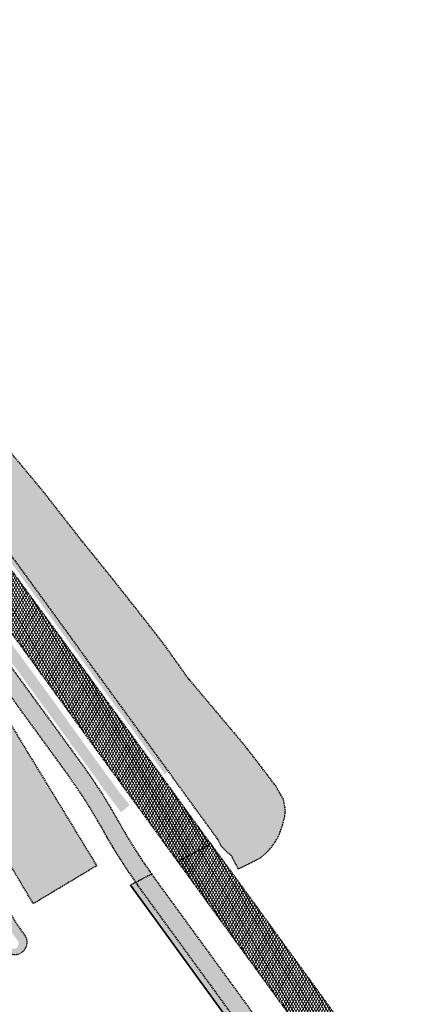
# Model space of a CAD drawing. Header units: metres. Extents: x 101723 to 104407, y 400975 to 405689.
# Tile 40 of 48: x 102775 to 102854, y 404304 to 404503. Entities that reach past the tile are written whole.
import ezdxf

# ---------------------------------------------------------------- set-up
doc = ezdxf.new("R2010")
doc.units = ezdxf.units.M
doc.linetypes.add('HIDDEN', pattern=[0.375, 0.25, -0.125])
doc.layers.add('_hulplijn voor arcering', color=1, linetype='HIDDEN', plot=False)
for name, color, linetype, lineweight, true_color in [('N-WE-GR-GRAS-V', 7, 'Continuous', 18, 0xbeffa8), ('N-WE-VH-GESLOTENVERHARDING_FIETSPAD_ASFALT-V', 7, 'Continuous', 18, 0x7db5ae), ('N-WE-VH-OPENVERHARDING_BETONTEGELS-V', 7, 'Continuous', 18, 0xc2c2c2)]:
    doc.layers.add(name, color=color, linetype=linetype, lineweight=lineweight, true_color=true_color)
for name, color, linetype, lineweight in [('N-WE-GW-TALUD-V', 76, 'Continuous', 18), ('N-WE-GW-WATERGANG_TALUD-V', 126, 'Continuous', 18), ('N-WE-VH-GESLOTENVERHARDING_ASFALT-V', 253, 'Continuous', 18), ('N-WE-VH-KANTVERHARDING-G_2', 4, 'Continuous', 35)]:
    doc.layers.add(name, color=color, linetype=linetype, lineweight=lineweight)
pattern_1 = [(59.99999999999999, (0, 0), (-0.4330127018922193, 0.2500000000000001), []), (120, (0, 0), (-0.4330127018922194, -0.2499999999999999), [])]

msp = doc.modelspace()

# ---------------------------------------------------------------- hatches: boundary and pattern name
at = {"layer": 'N-WE-GR-GRAS-V'}
h = msp.add_hatch(color=256, dxfattribs=at)
h.dxf.hatch_style = 1
h.paths.add_polyline_path([(102804.5224901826, 404350.3342588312), (102805.2368668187, 404350.8821389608), (102804.8175316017, 404351.4581781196), (102801.874848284, 404355.5005307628), (102798.9321649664, 404359.5428834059), (102795.9894816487, 404363.5852360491), (102793.0467983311, 404367.6275886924), (102790.1041150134, 404371.6699413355), (102787.1614316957, 404375.7122939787), (102784.2187483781, 404379.7546466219), (102781.2760650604, 404383.7969992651), (102778.3333817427, 404387.8393519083), (102775.3906984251, 404391.8817045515), (102772.4480151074, 404395.9240571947), (102769.5053317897, 404399.9664098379), (102766.5626484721, 404404.0087624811), (102763.6199651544, 404408.0511151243), (102760.6772818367, 404412.0934677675), (102757.7345985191, 404416.1358204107), (102754.7919152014, 404420.1781730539), (102751.8492318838, 404424.220525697), (102748.9065485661, 404428.2628783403), (102745.9638652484, 404432.3052309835), (102745.8525826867, 404432.4580994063), (102745.1269482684, 404431.9256840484)])
h = msp.add_hatch(color=256, dxfattribs=at)
h.dxf.hatch_style = 1
h.paths.add_polyline_path([(102755.1549999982, 404401.9879999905), (102747.3249999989, 404412.7329999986), (102737.501, 404426.3369999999), (102737.3240000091, 404426.2060000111), (102735.834, 404425.114), (102735.655, 404424.983), (102741.026, 404417.576), (102746.5210000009, 404410.0069999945), (102753.0730000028, 404401.0760000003), (102758.6329999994, 404393.3669999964), (102765.2549999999, 404384.3219999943), (102770.8480000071, 404376.6129999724), (102780.1110000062, 404363.8790000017), (102789.0279999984, 404351.6830000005), (102791.4090000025, 404348.3649999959), (102794.2850000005, 404344.4359999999), (102795.643, 404342.673), (102797.388, 404344.125), (102795.402, 404346.5989999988), (102790.7170000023, 404352.9830000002), (102781.8260000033, 404365.3249999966), (102772.0279999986, 404378.7460000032), (102761.7029999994, 404393.0320000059)])
at = {"layer": 'N-WE-GW-TALUD-V'}
h = msp.add_hatch(color=256, dxfattribs=at)
h.dxf.hatch_style = 1
h.paths.add_polyline_path([(102736.4074447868, 404412.9794754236), (102733.4647614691, 404417.0218280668), (102730.5220781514, 404421.06418071), (102727.5793948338, 404425.1065333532), (102724.6367115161, 404429.1488859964), (102721.6940281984, 404433.1912386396), (102718.7513448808, 404437.2335912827), (102715.8086615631, 404441.275943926), (102712.8659782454, 404445.3182965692), (102711.8898731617, 404446.6591683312), (102709.9232949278, 404449.3606492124), (102706.9806116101, 404453.4030018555), (102704.0379282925, 404457.4453544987), (102701.0952449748, 404461.487707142), (102699.6175509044, 404463.5176097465), (102698.1525616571, 404465.5300597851), (102695.2098783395, 404469.5724124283), (102692.2671950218, 404473.6147650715), (102689.3245117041, 404477.6571177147), (102686.3818283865, 404481.6994703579), (102683.4391450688, 404485.7418230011), (102680.4964617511, 404489.7841756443), (102677.5537784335, 404493.8265282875), (102675.5129940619, 404496.6299458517, 0.02459467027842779), (102666.6340612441, 404507.6451284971, -0.02459467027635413), (102657.0023627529, 404519.5941904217), (102639.3054151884, 404543.9044185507, 0.01453403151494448), (102634.1884423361, 404550.520569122, -0.01317787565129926), (102625.9887811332, 404561.0633762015, 0.0001634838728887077), (102622.891660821, 404565.2668621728), (102622.1811061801, 404564.4586931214), (102623.0086763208, 404561.4437548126), (102624.06997193, 404559.9083002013), (102626.9012396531, 404555.7978152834), (102628.5705781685, 404553.3675143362), (102629.7258501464, 404551.6826804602), (102632.5437968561, 404547.5629049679), (102635.3550732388, 404543.4384980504), (102638.1596727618, 404539.3094689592), (102640.957588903, 404535.1758269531), (102643.7488151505, 404531.0375812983), (102646.5333450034, 404526.8947412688), (102648.5322019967, 404523.9118277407), (102649.3132805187, 404522.7446282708), (102652.0936195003, 404518.5840949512), (102654.8699161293, 404514.4206189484), (102657.6421704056, 404510.2542002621), (102660.4103823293, 404506.0848388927), (102663.1745519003, 404501.9125348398), (102665.9346791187, 404497.7372881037), (102668.6907639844, 404493.5590986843), (102671.4428064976, 404489.3779665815), (102674.190806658, 404485.1938917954), (102676.9347644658, 404481.006874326), (102679.674679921, 404476.8169141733), (102682.4105530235, 404472.6240113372), (102685.1423837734, 404468.4281658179), (102687.8701721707, 404464.2293776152), (102690.5939182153, 404460.0276467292), (102691.9484042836, 404457.9347544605), (102693.3141315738, 404455.8233441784), (102696.0338439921, 404451.6186769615), (102698.7535564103, 404447.4140097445), (102701.4732688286, 404443.2093425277), (102703.2908369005, 404440.3993877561), (102704.1933237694, 404439.0049246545), (102706.9182143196, 404434.8040269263), (102709.6493304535, 404430.6076611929), (102712.3866717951, 404426.4158271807), (102715.1302379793, 404422.2285246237), (102717.8800286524, 404418.0457532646), (102720.6360434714, 404413.8675128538), (102723.3982821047, 404409.6938031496), (102726.1667442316, 404405.5246239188), (102728.9414295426, 404401.3599749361), (102731.7223377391, 404397.199855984), (102734.5094685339, 404393.0442668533), (102737.3028216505, 404388.8932073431), (102740.1023968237, 404384.74667726), (102742.9081937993, 404380.6046764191), (102745.7202123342, 404376.4672046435), (102748.5384521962, 404372.3342617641), (102751.3629131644, 404368.20584762), (102754.1935950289, 404364.0819620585), (102754.7412015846, 404363.2857467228), (102754.7429025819, 404363.2832742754), (102756.7896810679, 404359.7872994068), (102759.3340982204, 404355.4550237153), (102761.8847357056, 404351.1272761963), (102764.4415933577, 404346.8040567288), (102767.0046710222, 404342.4853652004), (102769.5739685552, 404338.1712015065), (102772.1494858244, 404333.8615655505), (102774.731222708, 404329.556457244), (102775.3749400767, 404328.4867489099), (102777.9357106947, 404324.2128965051), (102790.7175833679, 404331.8780769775), (102766.4045718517, 404371.7725384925), (102762.8915946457, 404376.5983016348), (102759.9489113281, 404380.640654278), (102757.0062280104, 404384.6830069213), (102754.0635446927, 404388.7253595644), (102751.1208613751, 404392.7677122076), (102748.1781780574, 404396.8100648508), (102745.2354947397, 404400.852417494), (102742.2928114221, 404404.8947701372), (102739.3501281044, 404408.9371227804)])
h = msp.add_hatch(color=256, dxfattribs=at)
h.dxf.hatch_style = 1
h.paths.add_polyline_path([(102865.306, 404274.955), (102864.423, 404276.178), (102863.361, 404277.507), (102862.085, 404278.965), (102860.99, 404280.196), (102859.801, 404281.477), (102858.888, 404282.227), (102857.954, 404282.181), (102854.609, 404284.301), (102853.445, 404285.039), (102852.9023121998, 404285.4043017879), (102984.3212139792, 404104.8746668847), (102986.65, 404106.888), (102981.564, 404113.61), (102976.454, 404120.314), (102966.949, 404133.599), (102957.367, 404146.908), (102952.659, 404153.489), (102947.926, 404160.052), (102943.44, 404166.225), (102938.932, 404172.383), (102934.323, 404178.749), (102929.686, 404185.095), (102924.687, 404191.872), (102919.657, 404198.625), (102915.44, 404204.264), (102911.253, 404209.926), (102906.695, 404216.162), (102902.173, 404222.425), (102897.687, 404228.715), (102894.112, 404233.754), (102890.426, 404239.003), (102882.547, 404249.966), (102878.36, 404255.684), (102873.659, 404262.181), (102868.998, 404268.707), (102868.147, 404270.352), (102867.234, 404271.962), (102866.259, 404273.536)])
h.paths.add_polyline_path([(102758.04, 404434.811), (102753.593, 404440.08), (102750.007, 404443.791), (102746.405, 404448.297), (102738.764, 404458.192), (102730.765, 404468.647), (102723.005, 404478.699), (102721.758, 404480.315), (102711.945, 404492.585), (102700.979, 404507.224), (102692.066, 404518.535), (102687.391, 404524.469), (102680.207, 404533.685), (102676.791, 404538.278), (102674.736, 404536.777), (102680.598, 404528.663), (102687.852, 404518.699), (102689.492, 404516.461), (102693.1, 404511.537), (102698.366, 404504.389), (102702.0081051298, 404499.1617366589), (102698.8809321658, 404496.9828732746), (102701.8236154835, 404492.9405206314), (102704.7662988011, 404488.8981679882), (102707.7089821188, 404484.855815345), (102710.6516654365, 404480.8134627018), (102713.5943487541, 404476.7711100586), (102715.0593380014, 404474.75866002), (102716.5370320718, 404472.7287574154), (102719.4797153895, 404468.6864047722), (102722.4223987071, 404464.644052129), (102725.3650820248, 404460.6016994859), (102727.3316602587, 404457.9002186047), (102728.3077653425, 404456.5593468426), (102731.2504486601, 404452.5169941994), (102734.1931319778, 404448.4746415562), (102737.1358152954, 404444.4322889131), (102740.0784986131, 404440.3899362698), (102743.0211819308, 404436.3475836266), (102745.9638652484, 404432.3052309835), (102748.9065485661, 404428.2628783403), (102751.8492318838, 404424.220525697), (102754.7919152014, 404420.1781730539), (102757.7345985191, 404416.1358204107), (102760.6772818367, 404412.0934677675), (102763.6199651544, 404408.0511151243), (102766.5626484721, 404404.0087624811), (102769.5053317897, 404399.9664098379), (102772.4480151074, 404395.9240571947), (102775.3906984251, 404391.8817045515), (102778.3333817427, 404387.8393519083), (102781.2760650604, 404383.7969992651), (102784.2187483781, 404379.7546466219), (102787.1614316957, 404375.7122939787), (102790.1041150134, 404371.6699413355), (102793.0467983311, 404367.6275886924), (102795.9894816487, 404363.5852360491), (102798.9321649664, 404359.5428834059), (102801.874848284, 404355.5005307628), (102804.8175316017, 404351.4581781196), (102807.7602149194, 404347.4158254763), (102810.702898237, 404343.3734728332), (102815.1084511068, 404337.3215819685), (102815.807, 404335.869), (102817.859, 404333.928), (102819.297, 404331.21), (102823.324, 404333.234), (102824.017, 404333.709), (102824.673, 404334.235), (102825.286, 404334.808), (102825.855, 404335.427), (102826.375, 404336.087), (102826.821, 404336.747), (102827.218, 404337.438), (102827.565, 404338.156), (102827.859, 404338.896), (102828.1, 404339.656), (102828.369, 404340.457), (102828.582, 404341.274), (102828.737, 404342.104), (102828.833, 404342.943), (102828.471, 404345.21), (102826.983, 404347.842), (102824.045, 404351.712), (102821.113, 404355.527), (102809.388, 404369.46), (102804.218, 404376.699), (102799.768, 404382.388), (102794.297, 404389.321), (102787.81, 404397.346), (102780.056, 404407.247), (102771.881, 404417.098), (102767.267, 404423.203), (102764.302, 404427.126)])
at = {"layer": 'N-WE-GW-WATERGANG_TALUD-V'}
h = msp.add_hatch(color=256, dxfattribs=at)
h.dxf.hatch_style = 1
h.paths.add_polyline_path([(102768.1071331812, 404330.9188822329), (102765.531615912, 404335.2285181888), (102762.962318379, 404339.5426818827), (102760.3992407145, 404343.8613734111), (102757.8423830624, 404348.1845928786), (102755.2917455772, 404352.5123403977), (102752.7473284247, 404356.8446160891), (102750.7005530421, 404360.340585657), (102750.1512423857, 404361.1392787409), (102747.3205605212, 404365.2631643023), (102744.496099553, 404369.3915784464), (102741.677859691, 404373.5245213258), (102738.8658411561, 404377.6619931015), (102736.0600441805, 404381.8039939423), (102733.2604690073, 404385.9505240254), (102730.4671158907, 404390.1015835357), (102727.679985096, 404394.2571726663), (102724.8990768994, 404398.4172916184), (102722.1243915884, 404402.5819406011), (102719.3559294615, 404406.7511198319), (102716.5936908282, 404410.9248295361), (102713.8376760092, 404415.1030699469), (102711.0878853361, 404419.2858413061), (102708.3443191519, 404423.473143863), (102705.6069778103, 404427.6649778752), (102702.8758616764, 404431.8613436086), (102700.1509711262, 404436.0622413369), (102699.2484842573, 404437.4567044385), (102697.4309161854, 404440.26665921), (102694.7112037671, 404444.4713264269), (102691.9914913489, 404448.6759936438), (102689.2717789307, 404452.8806608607), (102687.9060516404, 404454.9920711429), (102686.5515655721, 404457.0849634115), (102683.8278195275, 404461.2866942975), (102681.1000311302, 404465.4854825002), (102678.3682003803, 404469.6813280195), (102675.6323272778, 404473.8742308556), (102672.8924118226, 404478.0641910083), (102670.1484540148, 404482.2512084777), (102667.4004538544, 404486.4352832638), (102664.6484113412, 404490.6164153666), (102661.8923264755, 404494.794604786), (102659.1321992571, 404498.9698515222), (102656.3680296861, 404503.142155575), (102653.5998177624, 404507.3115169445), (102650.8275634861, 404511.4779356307), (102648.0512668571, 404515.6414116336), (102645.2709278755, 404519.8019449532), (102644.4898493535, 404520.969144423), (102642.4923157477, 404523.9502408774), (102639.7096269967, 404528.0905558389), (102636.9202434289, 404532.2262775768), (102634.1241715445, 404536.3573968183), (102633.1424972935, 404537.8027204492, 0.8401913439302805), (102629.1269259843, 404534.9103104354), (102630.1290253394, 404533.4348453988), (102632.9232714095, 404529.3062236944), (102635.7108307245, 404525.1730006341), (102638.4916967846, 404521.03518549), (102640.4879202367, 404518.0558879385), (102641.2689987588, 404516.8886884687), (102644.0493377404, 404512.7281551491), (102646.8256343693, 404508.5646791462), (102649.5978886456, 404504.39826046), (102652.3661005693, 404500.2288990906), (102655.1302701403, 404496.0565950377), (102657.8903973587, 404491.8813483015), (102660.6464822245, 404487.7031588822), (102663.3985247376, 404483.5220267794), (102666.146524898, 404479.3379519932), (102668.8904827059, 404475.1509345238), (102671.630398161, 404470.9609743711), (102674.3662712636, 404466.768071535), (102677.0981020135, 404462.5722260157), (102679.8258904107, 404458.373437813), (102682.5496364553, 404454.171706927), (102683.9041225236, 404452.0788146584), (102685.2698498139, 404449.9674043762), (102687.9895622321, 404445.7627371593), (102690.7092746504, 404441.5580699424), (102693.4289870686, 404437.3534027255), (102695.2465551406, 404434.543447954), (102696.1490420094, 404433.1489848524), (102698.8739325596, 404428.9480871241), (102701.6050486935, 404424.7517213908), (102704.3423900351, 404420.5598873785), (102707.0859562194, 404416.3725848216), (102709.8357468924, 404412.1898134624), (102712.5917617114, 404408.0115730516), (102715.3540003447, 404403.8378633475), (102718.1224624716, 404399.6686841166), (102720.8971477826, 404395.5040351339), (102723.6780559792, 404391.3439161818), (102726.4651867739, 404387.1883270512), (102729.2585398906, 404383.0372675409), (102732.0581150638, 404378.8907374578), (102734.8639120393, 404374.748736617), (102737.6759305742, 404370.6112648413), (102740.4941704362, 404366.4783219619), (102743.3186314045, 404362.3499078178), (102746.1493132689, 404358.2260222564), (102746.6969198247, 404357.4298069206), (102746.6986208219, 404357.4273344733), (102748.7453993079, 404353.9313596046), (102751.2898164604, 404349.5990839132), (102753.8404539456, 404345.2713363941), (102756.3973115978, 404340.9481169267), (102758.9603892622, 404336.6294253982), (102761.5296867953, 404332.3152617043), (102764.1052040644, 404328.0056257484), (102766.686940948, 404323.7005174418), (102769.2748973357, 404319.3999367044), (102770.5876022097, 404317.2241947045), (102772.0165383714, 404315.2112327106), (102772.3474646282, 404314.7460998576, 0.8592726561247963), (102776.4142292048, 404317.5682269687), (102776.0184674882, 404318.1244891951), (102774.5895313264, 404320.137451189), (102773.2768264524, 404322.3131931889), (102770.6888700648, 404326.6137739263)])
h.paths.add_polyline_path([(102769.2175728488, 404325.4881906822), (102771.8051842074, 404321.1881833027), (102773.1081211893, 404319.0286310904), (102774.5261250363, 404317.0310695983), (102774.7871245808, 404316.6642221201, -0.966872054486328), (102773.1574771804, 404315.5049063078), (102772.9025279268, 404315.8632498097), (102771.4626594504, 404317.8916123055), (102770.1401866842, 404320.0835440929), (102767.5518852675, 404324.3846981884), (102764.969755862, 404328.6904610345), (102762.3938471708, 404333.0007519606), (102759.8241593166, 404337.3155710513), (102757.2606924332, 404341.6349183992), (102754.7034466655, 404345.9587941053), (102752.1524221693, 404350.2871982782), (102749.607637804, 404354.620099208), (102747.5698881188, 404358.1006525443), (102747.0306357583, 404358.8847213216), (102744.1997363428, 404363.0089238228), (102741.3748412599, 404367.1379724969), (102738.5561682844, 404371.2715505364), (102735.7437176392, 404375.4096580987), (102732.9374895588, 404379.5522953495), (102730.1374842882, 404383.6994624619), (102727.3437020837, 404387.8511596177), (102724.5561432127, 404392.0073870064), (102721.7748079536, 404396.1681448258), (102718.9996965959, 404400.3334332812), (102716.2308094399, 404404.5032525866), (102713.4681467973, 404408.6776029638), (102710.7117089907, 404412.8564846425), (102707.9614963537, 404417.0398978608), (102705.2175092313, 404421.2278428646), (102702.4797479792, 404425.4203199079), (102699.7482129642, 404429.6173292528), (102697.0229743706, 404433.8187635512), (102696.12027944, 404435.2135481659), (102694.3027113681, 404438.0235029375), (102691.5829989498, 404442.2281701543), (102688.8632865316, 404446.4328373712), (102686.1435741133, 404450.6375045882), (102684.7779142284, 404452.7488106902), (102683.4236311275, 404454.841389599), (102680.7001564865, 404459.0427022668), (102677.9726399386, 404463.2410724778), (102675.2410814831, 404467.4365002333), (102672.5054811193, 404471.6289855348), (102669.7658388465, 404475.8185283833), (102667.0221546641, 404480.0051287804), (102664.2744285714, 404484.1887867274), (102661.5226605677, 404488.3695022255), (102658.7668506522, 404492.5472752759), (102656.0069988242, 404496.7221058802), (102653.2431050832, 404500.8939940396), (102650.4751694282, 404505.0629397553), (102647.7031918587, 404509.2289430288), (102644.9271723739, 404513.3920038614), (102642.1470110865, 404517.5522714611), (102641.3660963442, 404518.7192263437), (102639.3696441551, 404521.69881471), (102636.5886111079, 404525.8368097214), (102633.8009172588, 404529.9701656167), (102631.0065372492, 404534.0989205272), (102630.0318973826, 404535.5339330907, -0.9867374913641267), (102631.6646871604, 404536.6884653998), (102632.6413331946, 404535.2505127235), (102635.4369944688, 404531.1199051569), (102638.2259670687, 404526.9846948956), (102641.0082126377, 404522.8449386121), (102643.0054841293, 404519.8641589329), (102643.7867403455, 404518.6966937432), (102646.5673564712, 404514.5357452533), (102649.343929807, 404510.3718538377), (102652.1164603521, 404506.2050194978), (102654.8849481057, 404502.0352422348), (102657.6493930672, 404497.8625220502), (102660.4097952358, 404493.6868589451), (102663.166154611, 404489.5082529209), (102665.9184711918, 404485.326703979), (102668.6667449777, 404481.1422121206), (102671.4109759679, 404476.954777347), (102674.1511641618, 404472.7643996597), (102676.8873095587, 404468.5710790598), (102679.6194121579, 404464.3748155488), (102682.3474719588, 404460.1756091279), (102685.0714209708, 404455.973564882), (102686.4259744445, 404453.8805684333), (102687.7917017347, 404451.7691581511), (102690.511414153, 404447.5644909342), (102693.2311265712, 404443.3598237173), (102695.9508389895, 404439.1551565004), (102697.7683378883, 404436.3453086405), (102698.6706858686, 404434.9510601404), (102701.3952283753, 404430.7506989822), (102704.1259256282, 404426.5549768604), (102706.8628470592, 404422.3637858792), (102709.6059923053, 404418.1771257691), (102712.3553610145, 404413.9949962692), (102715.1109528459, 404409.8173971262), (102717.8727674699, 404405.6443280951), (102720.6408045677, 404401.475788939), (102723.4150638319, 404397.3117794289), (102726.1955449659, 404393.152299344), (102728.9822476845, 404388.9973484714), (102731.7751717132, 404384.8469266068), (102734.574316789, 404380.7010335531), (102737.3796826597, 404376.559669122), (102740.1912690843, 404372.4228331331), (102743.0090758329, 404368.2905254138), (102745.8331026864, 404364.1627457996), (102748.6633072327, 404360.0395552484), (102749.2108716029, 404359.2434012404), (102749.2229140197, 404359.2258972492), (102751.2787370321, 404355.714473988), (102753.8227869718, 404351.3828235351), (102756.373037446, 404347.0557326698), (102758.9295069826, 404342.7331694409), (102761.4921954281, 404338.4151337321), (102764.06110264, 404334.1016254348), (102766.636228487, 404329.7926444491)], flags=16)
h.paths.add_polyline_path([(102768.7889643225, 404325.2307127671), (102771.3769207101, 404320.9301320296), (102772.6896255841, 404318.7543900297), (102774.1185617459, 404316.7414280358), (102774.3797152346, 404316.3743641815, -0.933709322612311), (102773.5648865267, 404315.7947642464), (102773.3100912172, 404316.1528913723), (102771.8811550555, 404318.1658533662), (102770.5684501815, 404320.3415953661), (102767.9804937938, 404324.6421761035), (102765.3987569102, 404328.94728441), (102762.8232396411, 404333.256920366), (102760.253942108, 404337.5710840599), (102757.6908644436, 404341.8897755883), (102755.1340067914, 404346.2129950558), (102752.5833693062, 404350.5407425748), (102750.0389521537, 404354.8730182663), (102747.9921767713, 404358.368987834), (102747.4428661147, 404359.167680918), (102744.6121842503, 404363.2915664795), (102741.7877232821, 404367.4199806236), (102738.96948342, 404371.552923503), (102736.1574648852, 404375.6903952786), (102733.3516679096, 404379.8323961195), (102730.5520927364, 404383.9789262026), (102727.7587396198, 404388.1299857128), (102724.971608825, 404392.2855748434), (102722.1907006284, 404396.4456937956), (102719.4160153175, 404400.6103427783), (102716.6475531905, 404404.7795220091), (102713.8853145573, 404408.9532317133), (102711.1292997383, 404413.1314721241), (102708.3795090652, 404417.3142434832), (102705.635942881, 404421.5015460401), (102702.8986015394, 404425.6933800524), (102700.1674854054, 404429.8897457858), (102697.4425948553, 404434.090643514), (102696.5401079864, 404435.4851066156), (102694.7225399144, 404438.2950613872), (102692.0028274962, 404442.499728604), (102689.283115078, 404446.704395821), (102686.5634026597, 404450.9090630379), (102685.1976753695, 404453.02047332), (102683.8431893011, 404455.1133655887), (102681.1194432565, 404459.3150964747), (102678.3916548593, 404463.5138846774), (102675.6598241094, 404467.7097301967), (102672.9239510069, 404471.9026330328), (102670.1840355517, 404476.0925931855), (102667.4400777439, 404480.2796106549), (102664.6920775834, 404484.463685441), (102661.9400350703, 404488.6448175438), (102659.1839502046, 404492.8230069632), (102656.4238229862, 404496.9982536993), (102653.6596534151, 404501.1705577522), (102650.8914414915, 404505.3399191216), (102648.1191872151, 404509.5063378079), (102645.3428905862, 404513.6698138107), (102642.5625516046, 404517.8303471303), (102641.7814730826, 404518.9975466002), (102639.7848261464, 404521.9774256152), (102637.0033709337, 404526.1160487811), (102634.2152219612, 404530.2500794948), (102631.4203857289, 404534.3795084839), (102630.4446122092, 404535.8161901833, -0.9812946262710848), (102631.2563677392, 404536.3997367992), (102632.2274859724, 404534.9699229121), (102635.0226910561, 404530.83998937), (102637.8112085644, 404526.705453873), (102640.5930319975, 404522.5663256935), (102642.5899436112, 404519.5860832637), (102643.3710221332, 404518.4188837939), (102646.1513611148, 404514.2583504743), (102648.9276577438, 404510.0948744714), (102651.6999120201, 404505.9284557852), (102654.4681239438, 404501.7590944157), (102657.2322935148, 404497.5867903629), (102659.9924207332, 404493.4115436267), (102662.748505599, 404489.2333542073), (102665.5005481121, 404485.0522221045), (102668.2485482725, 404480.8681473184), (102670.9925060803, 404476.6811298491), (102673.7324215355, 404472.4911696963), (102676.468294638, 404468.2982668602), (102679.2001253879, 404464.1024213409), (102681.9279137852, 404459.9036331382), (102684.6516598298, 404455.7019022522), (102686.0061458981, 404453.6090099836), (102687.3718731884, 404451.4975997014), (102690.0915856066, 404447.2929324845), (102692.8112980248, 404443.0882652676), (102695.5310104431, 404438.8835980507), (102697.348578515, 404436.0736432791), (102698.2510653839, 404434.6791801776), (102700.9759559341, 404430.4782824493), (102703.707072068, 404426.2819167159), (102706.4444134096, 404422.0900827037), (102709.1879795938, 404417.9027801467), (102711.9377702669, 404413.7200087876), (102714.6937850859, 404409.5417683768), (102717.4560237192, 404405.3680586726), (102720.2244858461, 404401.1988794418), (102722.9991711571, 404397.0342304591), (102725.7800793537, 404392.874111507), (102728.5672101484, 404388.7185223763), (102731.360563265, 404384.5674628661), (102734.1601384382, 404380.420932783), (102736.9659354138, 404376.2789319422), (102739.7779539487, 404372.1414601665), (102742.5961938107, 404368.0085172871), (102745.4206547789, 404363.880103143), (102748.2513366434, 404359.7562175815), (102748.7989431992, 404358.9600022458), (102748.8006441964, 404358.9575297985), (102750.8474226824, 404355.4615549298), (102753.3918398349, 404351.1292792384), (102755.9424773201, 404346.8015317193), (102758.4993349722, 404342.4783122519), (102761.0624126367, 404338.1596207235), (102763.6317101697, 404333.8454570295), (102766.2072274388, 404329.5358210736)], flags=0)
at = {"layer": 'N-WE-VH-GESLOTENVERHARDING_ASFALT-V'}
h = msp.add_hatch(dxfattribs=at)
h.set_pattern_fill('AVH-ASFALT-SO', color=256, scale=0.5, pattern_type=2)
h.set_pattern_definition(pattern_1)
h.paths.add_polyline_path([(102684.8906227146, 404512.0334435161), (102684.8902294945, 404512.0339874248), (102684.8896092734, 404512.033542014), (102684.89, 404512.033), (102684.751, 404511.934), (102682.31, 404510.181), (102679.4117322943, 404508.0979456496), (102807.0648257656, 404332.7406764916), (102813.7580957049, 404336.2880398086), (102685.5024213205, 404512.4723615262)])
h = msp.add_hatch(dxfattribs=at)
h.set_pattern_fill('AVH-ASFALT-SO', color=256, scale=0.5, pattern_type=2)
h.set_pattern_definition(pattern_1)
h.paths.add_polyline_path([(102813.7580957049, 404336.2880398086), (102807.0648257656, 404332.7406764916), (102845.2301792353, 404280.3128662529), (102851.9238185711, 404283.8599345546)])
at = {"layer": 'N-WE-VH-GESLOTENVERHARDING_FIETSPAD_ASFALT-V'}
h = msp.add_hatch(color=256, dxfattribs=at)
h.dxf.hatch_style = 1
edge = h.paths.add_edge_path()
edge.add_arc((102559.1740850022, 404411.9395199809), 149.7499999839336, 36.05323403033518, 41.68878112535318)
edge.add_line((102671.0026565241, 404511.5358707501), (102668.314290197, 404509.1415678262))
edge.add_arc((102559.1740849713, 404411.9395199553), 146.1500000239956, 36.053234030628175, 41.68878112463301, ccw=False)
edge.add_line((102677.3320527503, 404497.954153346), (102785.1364933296, 404349.8636120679))
edge.add_arc((102703.3967041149, 404290.4736026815), 101.0374502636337, 29.337658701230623, 36.00118193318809, ccw=False)
edge.add_arc((102881.7347532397, 404388.2039992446), 102.3350878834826, 208.116184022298, 215.6668367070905)
edge.add_line((102798.5955635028, 404328.5353697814), (102801.8097631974, 404330.2372253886))
edge.add_arc((102881.2975453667, 404387.9508248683), 98.23017397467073, 208.642285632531, 215.9822313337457, ccw=False)
edge.add_arc((102705.7446875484, 404292.069311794), 101.7999998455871, 28.64171464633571, 36.05323403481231)
edge.add_line((102788.046987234, 404351.9823440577), (102680.2425466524, 404500.0728853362))
h = msp.add_hatch(color=256, dxfattribs=at)
h.dxf.hatch_style = 1
h.paths.add_polyline_path([(102801.8097631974, 404330.2372253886), (102798.5975423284, 404328.5364175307, 0.001649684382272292), (102798.9912980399, 404327.9921712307), (102836.9333094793, 404275.9116887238), (102840.1458505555, 404277.6158210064)])
at = {"layer": 'N-WE-VH-OPENVERHARDING_BETONTEGELS-V'}
h = msp.add_hatch(color=256, dxfattribs=at)
h.dxf.hatch_style = 1
h.paths.add_polyline_path([(102837.2959385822, 404275.4139318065), (102798.9912980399, 404327.9921712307, -0.001649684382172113), (102798.5975423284, 404328.5364175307), (102797.5241636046, 404327.968084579), (102836.7276580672, 404274.1560479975), (102834.1193226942, 404272.2572762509), (102836.8971484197, 404268.4413878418), (102838.2610104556, 404266.858377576), (102841.926071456, 404269.5264065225, -0.0184002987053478)])

# ---------------------------------------------------------------- linework, layer by layer
at = {"layer": '_hulplijn voor arcering'}
for p, q in [((102809.388, 404369.46), (102821.113, 404355.527)), ((102815.1084511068, 404337.3215819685), (102815.807, 404335.869)), ((102813.7580957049, 404336.2880398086), (102851.9238185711, 404283.8599345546)), ((102790.7175833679, 404331.8780769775), (102777.9357106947, 404324.2128965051)), ((102807.0648257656, 404332.7406764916), (102845.2301792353, 404280.3128662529)), ((102840.2056521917, 404277.5337352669), (102801.8097631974, 404330.2372253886)), ((102777.9357106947, 404324.2128965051), (102775.3749400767, 404328.4867489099)), ((102798.5955635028, 404328.5353697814), (102797.5241636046, 404327.968084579)), ((102836.7276580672, 404274.1560479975), (102797.5241636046, 404327.968084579)), ((102837.2959385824, 404275.4139318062), (102798.9912980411, 404327.9921712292))]:
    msp.add_line(p, q, dxfattribs=at)
at = {"layer": '_hulplijn voor arcering', "flags": 128}
for points in [[(102775.3749400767, 404328.4867489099), (102774.731222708, 404329.556457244), (102772.1494858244, 404333.8615655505), (102769.5739685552, 404338.1712015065), (102767.0046710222, 404342.4853652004), (102764.4415933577, 404346.8040567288), (102761.8847357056, 404351.1272761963), (102759.3340982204, 404355.4550237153), (102756.7896810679, 404359.7872994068), (102754.7429025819, 404363.2832742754), (102754.7412015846, 404363.2857467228), (102754.1935950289, 404364.0819620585), (102751.3629131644, 404368.20584762), (102748.5384521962, 404372.3342617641), (102745.7202123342, 404376.4672046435), (102742.9081937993, 404380.6046764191), (102740.1023968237, 404384.74667726), (102737.3028216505, 404388.8932073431), (102734.5094685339, 404393.0442668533), (102731.7223377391, 404397.199855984), (102728.9414295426, 404401.3599749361), (102726.1667442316, 404405.5246239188), (102723.3982821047, 404409.6938031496), (102720.6360434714, 404413.8675128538), (102717.8800286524, 404418.0457532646), (102715.1302379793, 404422.2285246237), (102712.3866717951, 404426.4158271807), (102709.6493304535, 404430.6076611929), (102706.9182143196, 404434.8040269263), (102704.1933237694, 404439.0049246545), (102703.2908369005, 404440.3993877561), (102701.4732688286, 404443.2093425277), (102698.7535564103, 404447.4140097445), (102696.0338439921, 404451.6186769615), (102693.3141315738, 404455.8233441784), (102691.9484042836, 404457.9347544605), (102690.5939182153, 404460.0276467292), (102687.8701721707, 404464.2293776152), (102685.1423837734, 404468.4281658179), (102682.4105530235, 404472.6240113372), (102679.674679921, 404476.8169141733), (102676.9347644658, 404481.006874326), (102674.190806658, 404485.1938917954), (102671.4428064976, 404489.3779665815), (102668.6907639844, 404493.5590986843), (102665.9346791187, 404497.7372881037), (102663.1745519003, 404501.9125348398), (102660.4103823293, 404506.0848388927), (102657.6421704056, 404510.2542002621), (102654.8699161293, 404514.4206189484), (102652.0936195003, 404518.5840949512), (102649.3132805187, 404522.7446282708), (102648.5322019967, 404523.9118277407), (102646.5333450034, 404526.8947412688), (102643.7488151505, 404531.0375812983), (102640.957588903, 404535.1758269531), (102638.1596727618, 404539.3094689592), (102635.3550732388, 404543.4384980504), (102632.5437968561, 404547.5629049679), (102629.7258501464, 404551.6826804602), (102628.5705781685, 404553.3675143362), (102626.9012396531, 404555.7978152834), (102624.06997193, 404559.9083002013), (102623.0086763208, 404561.4437548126), (102622.1811061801, 404564.4586931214)], [(102809.388, 404369.46), (102804.218, 404376.699), (102799.768, 404382.388), (102794.297, 404389.321), (102787.81, 404397.346), (102780.056, 404407.247), (102771.881, 404417.098), (102767.267, 404423.203), (102764.302, 404427.126), (102758.04, 404434.811), (102753.593, 404440.08), (102750.007, 404443.791), (102746.405, 404448.297), (102738.764, 404458.192), (102730.765, 404468.647), (102723.005, 404478.699), (102721.758, 404480.315), (102711.945, 404492.585), (102700.979, 404507.224), (102692.066, 404518.535), (102687.391, 404524.469), (102680.207, 404533.685), (102676.791, 404538.278), (102674.736, 404536.777), (102680.598, 404528.663), (102687.852, 404518.699), (102689.492, 404516.461), (102693.1, 404511.537), (102698.366, 404504.389), (102702.0081051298, 404499.1617366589)], [(102815.807, 404335.869), (102817.859, 404333.928), (102819.297, 404331.21), (102823.324, 404333.234), (102824.017, 404333.709), (102824.673, 404334.235), (102825.286, 404334.808), (102825.855, 404335.427), (102826.375, 404336.087), (102826.821, 404336.747), (102827.218, 404337.438), (102827.565, 404338.156), (102827.859, 404338.896), (102828.1, 404339.656), (102828.369, 404340.457), (102828.582, 404341.274), (102828.737, 404342.104), (102828.833, 404342.943), (102828.471, 404345.21), (102826.983, 404347.842), (102824.045, 404351.712), (102821.113, 404355.527)]]:
    msp.add_lwpolyline(points, dxfattribs=at)
for points in [[(102622.891660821, 404565.2668621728, -0.0001634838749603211), (102625.9887811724, 404561.0633761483, 0.01317787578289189), (102634.1884424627, 404550.5205689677, -0.01453403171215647), (102639.3054153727, 404543.9044182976), (102657.0023627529, 404519.5941904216, 0.02459467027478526), (102666.6340612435, 404507.6451284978, -0.02459467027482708), (102675.5129940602, 404496.6299458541), (102675.5129940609, 404496.6299458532), (102677.5537784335, 404493.8265282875), (102680.4964617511, 404489.7841756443), (102683.4391450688, 404485.7418230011), (102686.3818283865, 404481.6994703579), (102689.3245117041, 404477.6571177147), (102692.2671950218, 404473.6147650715), (102695.2098783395, 404469.5724124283), (102698.1525616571, 404465.5300597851), (102699.6175509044, 404463.5176097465), (102701.0952449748, 404461.487707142), (102704.0379282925, 404457.4453544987), (102706.9806116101, 404453.4030018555), (102709.9232949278, 404449.3606492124), (102711.8898731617, 404446.6591683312), (102712.8659782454, 404445.3182965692), (102715.8086615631, 404441.275943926), (102718.7513448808, 404437.2335912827), (102721.6940281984, 404433.1912386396), (102724.6367115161, 404429.1488859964), (102727.5793948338, 404425.1065333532), (102730.5220781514, 404421.06418071), (102733.4647614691, 404417.0218280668), (102736.4074447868, 404412.9794754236), (102739.3501281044, 404408.9371227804), (102742.2928114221, 404404.8947701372), (102745.2354947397, 404400.852417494), (102748.1781780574, 404396.8100648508), (102751.1208613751, 404392.7677122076), (102754.0635446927, 404388.7253595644), (102757.0062280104, 404384.6830069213), (102759.9489113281, 404380.640654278), (102762.8915946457, 404376.5983016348), (102766.4045718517, 404371.7725384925), (102790.7175833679, 404331.8780769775)], [(102772.340244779, 404314.7537626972, 0.8611019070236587), (102776.4142292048, 404317.5682269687), (102776.0184674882, 404318.1244891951), (102774.5895313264, 404320.137451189), (102773.2768264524, 404322.3131931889), (102770.6888700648, 404326.6137739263), (102768.1071331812, 404330.9188822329), (102765.531615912, 404335.2285181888), (102762.962318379, 404339.5426818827), (102760.3992407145, 404343.8613734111), (102757.8423830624, 404348.1845928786), (102755.2917455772, 404352.5123403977), (102752.7473284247, 404356.8446160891), (102750.7005499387, 404360.3405909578), (102750.6988489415, 404360.3430634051), (102750.1512423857, 404361.1392787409), (102747.3205605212, 404365.2631643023), (102744.496099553, 404369.3915784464), (102741.677859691, 404373.5245213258), (102738.8658411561, 404377.6619931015), (102736.0600441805, 404381.8039939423), (102733.2604690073, 404385.9505240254), (102730.4671158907, 404390.1015835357), (102727.679985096, 404394.2571726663), (102724.8990768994, 404398.4172916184), (102722.1243915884, 404402.5819406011), (102719.3559294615, 404406.7511198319), (102716.5936908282, 404410.9248295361), (102713.8376760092, 404415.1030699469), (102711.0878853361, 404419.2858413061), (102708.3443191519, 404423.473143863), (102705.6069778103, 404427.6649778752), (102702.8758616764, 404431.8613436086), (102700.1509711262, 404436.0622413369), (102699.2484842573, 404437.4567044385), (102697.4309161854, 404440.26665921), (102694.7112037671, 404444.4713264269), (102691.9914913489, 404448.6759936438), (102689.2717789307, 404452.8806608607), (102687.9060516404, 404454.9920711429), (102686.5515655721, 404457.0849634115), (102683.8278195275, 404461.2866942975), (102681.1000311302, 404465.4854825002), (102678.3682003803, 404469.6813280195), (102675.6323272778, 404473.8742308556), (102672.8924118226, 404478.0641910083), (102670.1484540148, 404482.2512084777), (102667.4004538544, 404486.4352832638), (102664.6484113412, 404490.6164153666), (102661.8923264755, 404494.794604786), (102659.1321992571, 404498.9698515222), (102656.3680296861, 404503.142155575), (102653.5998177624, 404507.3115169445), (102650.8275634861, 404511.4779356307), (102648.0512668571, 404515.6414116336), (102645.2709278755, 404519.8019449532), (102644.4898493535, 404520.969144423), (102642.4923157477, 404523.9502408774), (102639.7096269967, 404528.0905558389), (102636.9202434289, 404532.2262775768), (102634.1241715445, 404536.3573968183), (102633.1424972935, 404537.8027204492, 0.8401913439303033), (102629.1269259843, 404534.9103104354), (102630.1290253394, 404533.4348453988), (102632.9232714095, 404529.3062236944), (102635.7108307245, 404525.1730006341), (102638.4916967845, 404521.03518549), (102640.4879202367, 404518.0558879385), (102641.2689987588, 404516.8886884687), (102644.0493377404, 404512.7281551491), (102646.8256343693, 404508.5646791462), (102649.5978886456, 404504.39826046), (102652.3661005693, 404500.2288990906), (102655.1302701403, 404496.0565950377), (102657.8903973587, 404491.8813483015), (102660.6464822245, 404487.7031588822), (102663.3985247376, 404483.5220267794), (102666.146524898, 404479.3379519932), (102668.8904827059, 404475.1509345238), (102671.630398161, 404470.9609743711), (102674.3662712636, 404466.768071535), (102677.0981020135, 404462.5722260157), (102679.8258904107, 404458.373437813), (102682.5496364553, 404454.171706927), (102683.9041225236, 404452.0788146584), (102685.2698498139, 404449.9674043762), (102687.9895622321, 404445.7627371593), (102690.7092746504, 404441.5580699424), (102693.4289870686, 404437.3534027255), (102695.2465551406, 404434.543447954), (102696.1490420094, 404433.1489848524), (102698.8739325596, 404428.9480871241), (102701.6050486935, 404424.7517213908), (102704.3423900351, 404420.5598873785), (102707.0859562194, 404416.3725848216), (102709.8357468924, 404412.1898134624), (102712.5917617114, 404408.0115730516), (102715.3540003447, 404403.8378633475), (102718.1224624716, 404399.6686841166), (102720.8971477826, 404395.5040351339), (102723.6780559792, 404391.3439161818), (102726.4651867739, 404387.1883270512), (102729.2585398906, 404383.0372675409), (102732.0581150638, 404378.8907374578), (102734.8639120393, 404374.748736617), (102737.6759305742, 404370.6112648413), (102740.4941704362, 404366.4783219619), (102743.3186314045, 404362.3499078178), (102746.1493132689, 404358.2260222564), (102746.6969198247, 404357.4298069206), (102746.6986208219, 404357.4273344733), (102748.7453993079, 404353.9313596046), (102751.2898164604, 404349.5990839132), (102753.8404539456, 404345.2713363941), (102756.3973115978, 404340.9481169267), (102758.9603892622, 404336.6294253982), (102761.5296867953, 404332.3152617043), (102764.1052040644, 404328.0056257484), (102766.686940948, 404323.7005174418), (102769.2748973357, 404319.3999367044), (102770.5876022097, 404317.2241947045), (102772.0165383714, 404315.2112327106), (102772.3474646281, 404314.7460998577)], [(102815.130371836, 404337.2902260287, 0.009565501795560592), (102815.1084511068, 404337.3215819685), (102810.702898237, 404343.3734728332), (102807.7602149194, 404347.4158254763), (102804.8175316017, 404351.4581781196), (102801.874848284, 404355.5005307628), (102798.9321649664, 404359.5428834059), (102795.9894816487, 404363.5852360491), (102793.0467983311, 404367.6275886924), (102790.1041150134, 404371.6699413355), (102787.1614316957, 404375.7122939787), (102784.2187483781, 404379.7546466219), (102781.2760650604, 404383.7969992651), (102778.3333817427, 404387.8393519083), (102775.3906984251, 404391.8817045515), (102772.4480151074, 404395.9240571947), (102769.5053317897, 404399.9664098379), (102766.5626484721, 404404.0087624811), (102763.6199651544, 404408.0511151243), (102760.6772818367, 404412.0934677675), (102757.7345985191, 404416.1358204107), (102754.7919152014, 404420.1781730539), (102751.8492318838, 404424.220525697), (102748.9065485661, 404428.2628783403), (102745.9638652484, 404432.3052309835), (102743.0211819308, 404436.3475836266), (102740.0784986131, 404440.3899362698), (102737.1358152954, 404444.4322889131), (102734.1931319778, 404448.4746415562), (102731.2504486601, 404452.5169941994), (102728.3077653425, 404456.5593468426), (102727.3316602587, 404457.9002186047), (102725.3650820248, 404460.6016994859), (102722.4223987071, 404464.644052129), (102719.4797153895, 404468.6864047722), (102716.5370320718, 404472.7287574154), (102715.0593380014, 404474.75866002), (102713.5943487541, 404476.7711100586), (102710.6516654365, 404480.8134627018), (102707.7089821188, 404484.855815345), (102704.7662988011, 404488.8981679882), (102701.8236154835, 404492.9405206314), (102698.8809321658, 404496.9828732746)]]:
    msp.add_lwpolyline(points, format="xyb", dxfattribs=at)
at = {"layer": '_hulplijn voor arcering'}
msp.add_lwpolyline([(102684.8906227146, 404512.0334435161), (102684.8902294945, 404512.0339874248), (102684.8896092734, 404512.033542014), (102684.89, 404512.033), (102684.751, 404511.934), (102682.31, 404510.181), (102679.4117322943, 404508.0979456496), (102807.0648257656, 404332.7406764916), (102813.7580957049, 404336.2880398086), (102685.5024213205, 404512.4723615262)], close=True, dxfattribs=at)
msp.add_lwpolyline([(102680.2425466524, 404500.0728853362, 0.02459467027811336), (102671.0026565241, 404511.5358707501), (102668.314290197, 404509.1415678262, -0.02459467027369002), (102677.3320527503, 404497.954153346), (102785.1364933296, 404349.8636120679, -0.02908330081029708), (102791.4758415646, 404339.9774601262, 0.03295786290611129), (102798.5955635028, 404328.5353697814), (102801.8097631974, 404330.2372253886, -0.03203750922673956), (102795.0878517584, 404340.865202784, 0.03235013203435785), (102788.046987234, 404351.9823440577)], format="xyb", close=True, dxfattribs=at)
for radius, start in [(101.8, 208.1057633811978), (98.2, 208.6417146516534)]:
    msp.add_arc((102881.2715328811, 404387.9355024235), radius, start, 216.0743297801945, dxfattribs=at)
at = {"layer": 'N-WE-VH-KANTVERHARDING-G_2'}
msp.add_line((102836.7276580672, 404274.1560479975), (102797.5241636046, 404327.968084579), dxfattribs=at)

doc.saveas('drawing.dxf')
